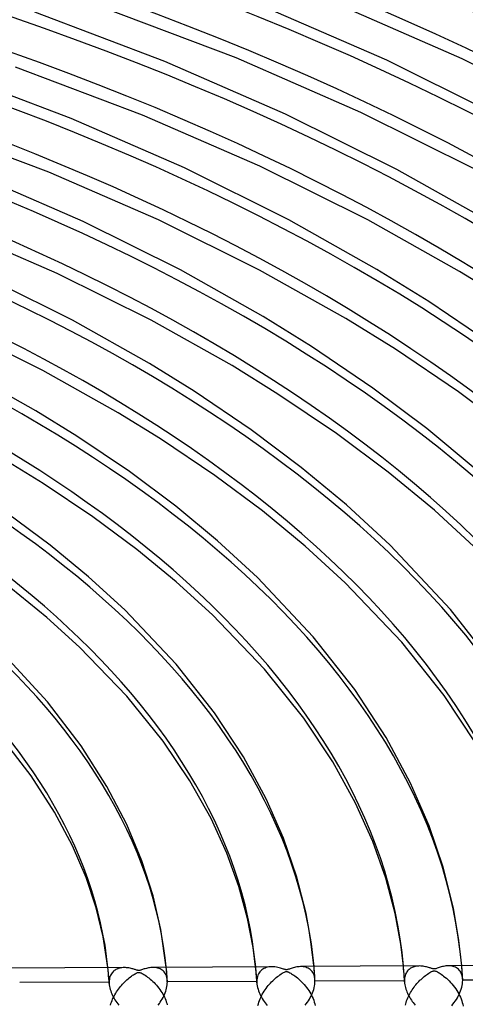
# Model space of a CAD drawing. Header units: millimetres. Extents: x -852 to 852, y -906 to 935.
# Tile 65 of 74: x 233 to 309, y 629 to 798. Entities that reach past the tile are written whole.
import ezdxf

# ---------------------------------------------------------------- set-up
doc = ezdxf.new("R2010")
doc.units = ezdxf.units.MM
doc.layers.add('HIDDEN', color=7, linetype='Continuous')
doc.layers.add('THICK', color=7, linetype='Continuous')

msp = doc.modelspace()

# ---------------------------------------------------------------- linework, layer by layer
at = {"layer": 'HIDDEN'}
for p, q in [((247.96, 635), (247.91, 635.46)), ((249.15, 635.05), (249.01, 634.94)), ((249.3, 635.14), (249.15, 635.05)), ((249.46, 635.22), (249.3, 635.14)), ((249.62, 635.28), (249.46, 635.22)), ((249.79, 635.34), (249.62, 635.28)), ((249.96, 635.39), (249.79, 635.34)), ((250.14, 635.42), (249.96, 635.39)), ((250.33, 635.45), (250.14, 635.42)), ((250.52, 635.47), (250.33, 635.45)), ((250.72, 635.47), (250.52, 635.47)), ((255.89, 635.49), (255.68, 635.5)), ((256.1, 635.47), (255.89, 635.49)), ((256.31, 635.44), (256.1, 635.47)), ((256.51, 635.39), (256.31, 635.44)), ((256.71, 635.33), (256.51, 635.39)), ((256.9, 635.25), (256.71, 635.33)), ((257.08, 635.15), (256.9, 635.25)), ((257.25, 635.03), (257.08, 635.15)), ((257.4, 634.9), (257.25, 635.03)), ((257.97, 635.12), (257.94, 635.51)), ((258.01, 634.74), (257.97, 635.12)), ((273.31, 635.14), (273.27, 635.59)), ((273.35, 634.68), (273.31, 635.14)), ((274.33, 635.07), (274.16, 634.93)), ((274.5, 635.2), (274.33, 635.07)), ((274.69, 635.3), (274.5, 635.2)), ((274.89, 635.39), (274.69, 635.3)), ((275.1, 635.47), (274.89, 635.39)), ((275.32, 635.53), (275.1, 635.47)), ((275.55, 635.57), (275.32, 635.53)), ((275.8, 635.6), (275.55, 635.57)), ((276.05, 635.6), (275.8, 635.6)), ((281.2, 635.63), (280.97, 635.63)), ((281.42, 635.61), (281.2, 635.63)), ((281.64, 635.57), (281.42, 635.61)), ((281.85, 635.52), (281.64, 635.57)), ((282.06, 635.45), (281.85, 635.52)), ((282.26, 635.36), (282.06, 635.45)), ((282.45, 635.26), (282.26, 635.36)), ((282.62, 635.13), (282.45, 635.26)), ((282.79, 634.98), (282.62, 635.13)), ((283.32, 635.26), (283.28, 635.64)), ((283.35, 634.88), (283.32, 635.26)), ((298.65, 635.27), (298.61, 635.72)), ((298.68, 634.82), (298.65, 635.27)), ((299.58, 635.14), (299.45, 635.02)), ((299.71, 635.24), (299.58, 635.14)), ((299.85, 635.34), (299.71, 635.24)), ((299.99, 635.42), (299.85, 635.34)), ((300.14, 635.5), (299.99, 635.42)), ((300.3, 635.56), (300.14, 635.5)), ((300.46, 635.61), (300.3, 635.56)), ((300.64, 635.66), (300.46, 635.61)), ((300.81, 635.69), (300.64, 635.66)), ((301, 635.72), (300.81, 635.69)), ((301.19, 635.73), (301, 635.72)), ((301.38, 635.74), (301.19, 635.73)), ((306.53, 635.76), (306.32, 635.76)), ((306.74, 635.74), (306.53, 635.76)), ((306.95, 635.71), (306.74, 635.74)), ((307.15, 635.66), (306.95, 635.71)), ((307.35, 635.6), (307.15, 635.66)), ((307.54, 635.52), (307.35, 635.6)), ((307.72, 635.42), (307.54, 635.52)), ((307.89, 635.31), (307.72, 635.42)), ((308.04, 635.18), (307.89, 635.31)), ((308.19, 635.03), (308.04, 635.18)), ((308.33, 634.86), (308.19, 635.03)), ((308.65, 635.39), (308.62, 635.77)), ((308.68, 635.01), (308.65, 635.39)), ((248.01, 634.54), (247.96, 635)), ((248.05, 634.08), (248.01, 634.54)), ((248.09, 633.62), (248.05, 634.08)), ((248.12, 633.17), (248.09, 633.62)), ((248.18, 633.43), (248.15, 633.2)), ((248.22, 633.65), (248.18, 633.43)), ((248.27, 633.86), (248.22, 633.65)), ((248.34, 634.06), (248.27, 633.86)), ((248.43, 634.24), (248.34, 634.06)), ((248.52, 634.41), (248.43, 634.24)), ((248.63, 634.56), (248.52, 634.41)), ((248.75, 634.7), (248.63, 634.56)), ((248.88, 634.83), (248.75, 634.7)), ((249.01, 634.94), (248.88, 634.83)), ((257.55, 634.75), (257.4, 634.9)), ((257.68, 634.59), (257.55, 634.75)), ((257.8, 634.4), (257.68, 634.59)), ((257.9, 634.2), (257.8, 634.4)), ((257.98, 633.98), (257.9, 634.2)), ((258.05, 633.74), (257.98, 633.98)), ((258.04, 634.35), (258.01, 634.74)), ((258.07, 633.97), (258.04, 634.35)), ((258.09, 633.49), (258.05, 633.74)), ((258.1, 633.6), (258.07, 633.97)), ((258.12, 633.23), (258.09, 633.49)), ((258.12, 633.23), (258.1, 633.6)), ((273.39, 634.23), (273.35, 634.68)), ((273.42, 633.78), (273.39, 634.23)), ((273.45, 633.33), (273.42, 633.78)), ((273.48, 633.38), (273.47, 633.09)), ((273.52, 633.65), (273.48, 633.38)), ((273.58, 633.91), (273.52, 633.65)), ((273.66, 634.15), (273.58, 633.91)), ((273.76, 634.37), (273.66, 634.15)), ((273.88, 634.58), (273.76, 634.37)), ((274.01, 634.76), (273.88, 634.58)), ((274.16, 634.93), (274.01, 634.76)), ((282.94, 634.81), (282.79, 634.98)), ((283.07, 634.62), (282.94, 634.81)), ((283.19, 634.41), (283.07, 634.62)), ((283.29, 634.17), (283.19, 634.41)), ((283.36, 633.92), (283.29, 634.17)), ((283.37, 634.5), (283.35, 634.88)), ((283.42, 633.64), (283.36, 633.92)), ((283.4, 634.11), (283.37, 634.5)), ((283.42, 633.73), (283.4, 634.11)), ((283.45, 633.35), (283.42, 633.73)), ((283.45, 633.35), (283.42, 633.64)), ((283.45, 633.32), (283.45, 633.35)), ((298.72, 634.37), (298.68, 634.82)), ((298.75, 633.92), (298.72, 634.37)), ((298.78, 633.47), (298.75, 633.92)), ((298.81, 633.02), (298.78, 633.47)), ((298.81, 633.45), (298.8, 633.22)), ((298.83, 633.67), (298.81, 633.45)), ((298.86, 633.87), (298.83, 633.67)), ((298.91, 634.07), (298.86, 633.87)), ((298.97, 634.26), (298.91, 634.07)), ((299.05, 634.43), (298.97, 634.26)), ((299.13, 634.6), (299.05, 634.43)), ((299.23, 634.75), (299.13, 634.6)), ((299.34, 634.89), (299.23, 634.75)), ((299.45, 635.02), (299.34, 634.89)), ((308.45, 634.68), (308.33, 634.86)), ((308.55, 634.47), (308.45, 634.68)), ((308.64, 634.25), (308.55, 634.47)), ((308.7, 634.01), (308.64, 634.25)), ((308.71, 634.62), (308.68, 635.01)), ((308.75, 633.75), (308.7, 634.01)), ((308.73, 634.24), (308.71, 634.62)), ((308.75, 633.86), (308.73, 634.24)), ((308.78, 633.47), (308.75, 633.86)), ((308.77, 633.47), (308.75, 633.75)), ((308.78, 633.44), (308.77, 633.47)), ((308.78, 633.41), (308.78, 633.44)), ((308.78, 633.38), (308.78, 633.41)), ((308.78, 633.34), (308.78, 633.38)), ((324.13, 633.36), (308.78, 633.28)), ((308.78, 633.31), (308.78, 633.34)), ((248.14, 632.96), (232.8, 632.88)), ((248.15, 632.73), (248.12, 633.17)), ((248.15, 633.2), (248.14, 632.96)), ((248.14, 632.96), (248.14, 632.92)), ((248.14, 632.92), (248.14, 632.88)), ((248.14, 632.88), (248.15, 632.84)), ((248.15, 632.84), (248.15, 632.8)), ((248.15, 632.8), (248.15, 632.77)), ((248.15, 632.77), (248.15, 632.73)), ((248.15, 632.73), (248.17, 632.48)), ((248.17, 632.48), (248.21, 632.23)), ((248.21, 632.23), (248.26, 631.98)), ((248.26, 631.98), (248.33, 631.72)), ((248.33, 631.72), (248.41, 631.46)), ((257.84, 631.4), (257.92, 631.67)), ((257.92, 631.67), (257.99, 631.94)), ((257.99, 631.94), (258.05, 632.22)), ((258.05, 632.22), (258.09, 632.49)), ((258.09, 632.49), (258.12, 632.75)), ((258.12, 633.19), (258.12, 633.23)), ((258.12, 633.16), (258.12, 633.19)), ((258.12, 633.12), (258.12, 633.16)), ((258.12, 633.08), (258.12, 633.12)), ((258.12, 633.05), (258.12, 633.08)), ((258.13, 633.01), (258.12, 633.05)), ((258.12, 632.75), (258.13, 633.01)), ((273.47, 633.09), (258.13, 633.01)), ((273.48, 632.87), (273.45, 633.33)), ((273.47, 633.09), (273.47, 633.05)), ((273.47, 633.05), (273.47, 633.02)), ((273.47, 633.02), (273.47, 632.98)), ((273.47, 632.98), (273.47, 632.95)), ((273.47, 632.95), (273.48, 632.91)), ((273.48, 632.91), (273.48, 632.87)), ((273.48, 632.87), (273.5, 632.6)), ((273.5, 632.6), (273.54, 632.33)), ((273.54, 632.33), (273.6, 632.05)), ((273.6, 632.05), (273.68, 631.77)), ((273.68, 631.77), (273.77, 631.5)), ((283.14, 631.44), (283.23, 631.73)), ((283.23, 631.73), (283.31, 632.02)), ((283.31, 632.02), (283.37, 632.31)), ((283.37, 632.31), (283.42, 632.59)), ((283.42, 632.59), (283.44, 632.87)), ((283.44, 632.87), (283.45, 633.14)), ((283.45, 633.28), (283.45, 633.32)), ((283.45, 633.25), (283.45, 633.28)), ((283.45, 633.21), (283.45, 633.25)), ((298.8, 633.22), (283.45, 633.14)), ((283.45, 633.18), (283.45, 633.21)), ((283.45, 633.14), (283.45, 633.18)), ((298.8, 633.22), (298.8, 633.19)), ((298.8, 633.19), (298.8, 633.15)), ((298.8, 633.15), (298.8, 633.12)), ((298.8, 633.12), (298.8, 633.09)), ((298.8, 633.09), (298.8, 633.05)), ((298.8, 633.05), (298.81, 633.02)), ((298.81, 633.02), (298.83, 632.78)), ((298.83, 632.78), (298.86, 632.53)), ((298.86, 632.53), (298.91, 632.29)), ((298.91, 632.29), (298.97, 632.04)), ((298.97, 632.04), (299.04, 631.79)), ((299.04, 631.79), (299.13, 631.54)), ((308.43, 631.48), (308.53, 631.78)), ((308.53, 631.78), (308.62, 632.09)), ((308.62, 632.09), (308.69, 632.39)), ((308.69, 632.39), (308.74, 632.69)), ((308.74, 632.69), (308.77, 632.99)), ((308.77, 632.99), (308.78, 633.28)), ((308.78, 633.28), (308.78, 633.31)), ((248.41, 631.46), (248.5, 631.2)), ((248.5, 631.2), (248.61, 630.94)), ((248.61, 630.94), (248.72, 630.69)), ((248.72, 630.69), (248.85, 630.43)), ((248.85, 630.43), (248.99, 630.18)), ((248.99, 630.18), (249.13, 629.94)), ((257.09, 629.8), (257.24, 630.06)), ((257.24, 630.06), (257.38, 630.32)), ((257.38, 630.32), (257.51, 630.59)), ((257.51, 630.59), (257.63, 630.86)), ((257.63, 630.86), (257.74, 631.12)), ((257.74, 631.12), (257.84, 631.4)), ((273.77, 631.5), (273.87, 631.22)), ((273.87, 631.22), (273.99, 630.95)), ((273.99, 630.95), (274.12, 630.68)), ((274.12, 630.68), (274.26, 630.42)), ((274.26, 630.42), (274.41, 630.16)), ((274.41, 630.16), (274.56, 629.9)), ((282.32, 629.78), (282.48, 630.05)), ((282.48, 630.05), (282.63, 630.32)), ((282.63, 630.32), (282.78, 630.59)), ((282.78, 630.59), (282.91, 630.87)), ((282.91, 630.87), (283.03, 631.16)), ((283.03, 631.16), (283.14, 631.44)), ((299.13, 631.54), (299.22, 631.3)), ((299.22, 631.3), (299.33, 631.05)), ((299.33, 631.05), (299.45, 630.81)), ((299.45, 630.81), (299.57, 630.57)), ((299.57, 630.57), (299.7, 630.34)), ((299.7, 630.34), (299.84, 630.11)), ((299.84, 630.11), (299.99, 629.89)), ((307.52, 629.73), (307.7, 630.01)), ((307.7, 630.01), (307.87, 630.3)), ((307.87, 630.3), (308.03, 630.58)), ((308.03, 630.58), (308.18, 630.88)), ((308.18, 630.88), (308.31, 631.17)), ((308.31, 631.17), (308.43, 631.48)), ((249.13, 629.94), (249.28, 629.7)), ((249.28, 629.7), (249.44, 629.46)), ((249.44, 629.46), (249.61, 629.23)), ((249.61, 629.23), (249.78, 629.01)), ((256.56, 629.03), (256.75, 629.28)), ((256.75, 629.28), (256.92, 629.54)), ((256.92, 629.54), (257.09, 629.8)), ((274.56, 629.9), (274.73, 629.65)), ((274.73, 629.65), (274.9, 629.41)), ((274.9, 629.41), (275.07, 629.18)), ((275.07, 629.18), (275.26, 628.95)), ((281.77, 629), (281.96, 629.26)), ((281.96, 629.26), (282.14, 629.52)), ((282.14, 629.52), (282.32, 629.78)), ((299.99, 629.89), (300.14, 629.67)), ((300.14, 629.67), (300.29, 629.45)), ((300.29, 629.45), (300.45, 629.25)), ((300.45, 629.25), (300.62, 629.04)), ((306.91, 628.91), (307.12, 629.17)), ((307.12, 629.17), (307.33, 629.45)), ((307.33, 629.45), (307.52, 629.73))]:
    msp.add_line(p, q, dxfattribs=at)
for centre, major_axis, start_param, end_param in [((0, 629.17), (-556.5, 0), -3.141592, -0.523599), ((0, 629.17), (-506.5, 0), -3.141592, -0.523599), ((0, 629.16), (486.17, 0), 0.020757, 1.036913), ((0, 629.16), (460.84, 0), 0.021322, 1.036348), ((0, 629.16), (435.51, 0), 0.021953, 1.035717), ((0, 629.16), (410.19, 0), 0.022662, 1.035008), ((0, 629.16), (384.87, 0), 0.023464, 1.034206), ((0, 629.16), (359.54, 0), 0.024379, 1.03329), ((0, 629.16), (334.21, 0), 0.025433, 1.032237), ((0, 629.16), (308.89, 0), 0.02666, 1.03101), ((0, 629.16), (283.56, 0), 0.028106, 1.029564), ((0, 629.16), (258.24, 0), 0.029835, 1.027835), ((0, 629.16), (-248.26, 0), -3.110979, -3.090831), ((0, 629.16), (-273.58, 0), -3.112844, -3.094562), ((0, 629.16), (-298.91, 0), -3.114392, -3.097661)]:
    msp.add_ellipse(centre, major_axis=major_axis, ratio=0.5, start_param=start_param, end_param=end_param, dxfattribs=at)
at = {"layer": 'THICK'}
for p, q in [((295.75, 791.1), (273.75, 800.69)), ((308.7, 791.37), (285.95, 801.28)), ((257.7, 790.9), (235.4, 799.36)), ((269.9, 791.49), (246.74, 800.27)), ((278.4, 781.88), (257.7, 790.9)), ((291.34, 782.15), (269.9, 791.49)), ((316.05, 780.99), (295.75, 791.1)), ((329.64, 780.94), (308.7, 791.37)), ((241.65, 781.1), (220.76, 789.03)), ((253.84, 781.69), (232.1, 789.94)), ((311.08, 772.33), (291.34, 782.15)), ((261.05, 772.65), (241.65, 781.1)), ((273.98, 772.93), (253.84, 781.69)), ((297.5, 772.37), (278.4, 781.88)), ((237.78, 771.9), (217.45, 779.61)), ((256.61, 763.71), (237.78, 771.9)), ((278.94, 763.75), (261.05, 772.65)), ((292.5, 763.72), (273.98, 772.93)), ((313.59, 763.3), (297.5, 772.37)), ((243.7, 763.43), (225.61, 771.31)), ((260.39, 755.13), (243.7, 763.43)), ((273.93, 755.11), (256.61, 763.71)), ((294.08, 755.22), (278.94, 763.75)), ((308.26, 754.86), (292.5, 763.72)), ((239.24, 754.5), (221.71, 762.11)), ((274.58, 747.14), (260.39, 755.13)), ((288.74, 746.79), (273.93, 755.11)), ((302.96, 749.7), (294.08, 755.22)), ((241.83, 746.52), (226.34, 754.21)), ((255.35, 746.51), (239.24, 754.5)), ((317.37, 749.2), (308.26, 754.86)), ((314.25, 742.04), (302.96, 749.7)), ((255.07, 739.07), (241.83, 746.52)), ((269.22, 738.72), (255.35, 746.51)), ((282.84, 742.01), (274.58, 747.14)), ((297.24, 741.52), (288.74, 746.79)), ((236.76, 737.91), (221.86, 745.29)), ((293.37, 734.87), (282.84, 742.01)), ((308.06, 734.2), (297.24, 741.52)), ((262.72, 734.32), (255.07, 739.07)), ((277.1, 733.84), (269.22, 738.72)), ((235.57, 730.99), (223.27, 737.9)), ((249.69, 730.65), (236.76, 737.91)), ((302.63, 727.92), (293.37, 734.87)), ((272.5, 727.7), (262.72, 734.32)), ((287.16, 727.05), (277.1, 733.84)), ((317.56, 727.08), (308.06, 734.2)), ((242.6, 726.63), (235.57, 730.99)), ((256.96, 726.16), (249.69, 730.65)), ((310.94, 721.03), (302.63, 727.92)), ((251.61, 720.54), (242.6, 726.63)), ((281.1, 721.25), (272.5, 727.7)), ((296.01, 720.43), (287.16, 727.05)), ((266.25, 719.9), (256.96, 726.16)), ((236.81, 718.49), (230.16, 722.59)), ((288.83, 714.85), (281.1, 721.25)), ((259.56, 714.59), (251.61, 720.54)), ((274.44, 713.79), (266.25, 719.9)), ((303.93, 713.9), (296.01, 720.43)), ((245.32, 712.76), (236.81, 718.49)), ((266.71, 708.68), (259.56, 714.59)), ((296.33, 707.92), (288.83, 714.85)), ((238.02, 707.93), (230.72, 713.38)), ((252.87, 707.16), (245.32, 712.76)), ((281.79, 707.75), (274.44, 713.79)), ((311.42, 707.02), (303.93, 713.9)), ((244.59, 702.51), (238.02, 707.93)), ((273.57, 702.37), (266.71, 708.68)), ((288.64, 701.49), (281.79, 707.75)), ((306.69, 696.9), (296.33, 707.92)), ((259.63, 701.61), (252.87, 707.16)), ((250.81, 696.82), (244.59, 702.51)), ((265.85, 695.96), (259.63, 701.61)), ((283.16, 692.21), (273.57, 702.37)), ((298.35, 691.29), (288.64, 701.49)), ((237.46, 695.49), (231.27, 700.54)), ((259.62, 687.52), (250.81, 696.82)), ((274.77, 686.65), (265.85, 695.96)), ((314.31, 687.13), (306.69, 696.9)), ((243.06, 690.42), (237.46, 695.49)), ((290.27, 683.15), (283.16, 692.21)), ((305.6, 682.16), (298.35, 691.29)), ((237.59, 681.06), (229.62, 689.71)), ((251.16, 682.05), (243.06, 690.42)), ((266.21, 679.17), (259.62, 687.52)), ((281.51, 678.23), (274.77, 686.65)), ((295.64, 674.91), (290.27, 683.15)), ((243.35, 673.52), (237.59, 681.06)), ((257.4, 674.32), (251.16, 682.05)), ((310.99, 674.01), (305.6, 682.16)), ((271.19, 671.61), (266.21, 679.17)), ((286.5, 670.75), (281.51, 678.23)), ((234.77, 668.37), (229.44, 675.25)), ((262, 667.51), (257.4, 674.32)), ((299.84, 667.11), (295.64, 674.91)), ((247.77, 666.53), (243.35, 673.52)), ((275.09, 664.43), (271.19, 671.61)), ((290.42, 663.67), (286.5, 670.75)), ((238.78, 662.14), (234.77, 668.37)), ((265.62, 661.05), (262, 667.51)), ((251.17, 660), (247.77, 666.53)), ((303.04, 659.76), (299.84, 667.11)), ((278.06, 657.67), (275.09, 664.43)), ((241.86, 656.34), (238.78, 662.14)), ((293.36, 657.12), (290.42, 663.67)), ((268.34, 655.09), (265.62, 661.05)), ((253.77, 653.75), (251.17, 660)), ((305.45, 652.7), (303.04, 659.76)), ((280.3, 651.17), (278.06, 657.67)), ((295.58, 650.83), (293.36, 657.12)), ((244.18, 650.9), (241.86, 656.34)), ((255.68, 647.79), (253.77, 653.75)), ((270.41, 649.36), (268.34, 655.09)), ((307.19, 645.66), (305.45, 652.7)), ((245.9, 645.73), (244.18, 650.9)), ((281.93, 644.72), (280.3, 651.17)), ((297.19, 644.75), (295.58, 650.83)), ((271.9, 643.88), (270.41, 649.36)), ((257.03, 642.01), (255.68, 647.79)), ((247.1, 640.76), (245.9, 645.73)), ((308.14, 640.14), (307.19, 645.66)), ((272.85, 638.9), (271.9, 643.88)), ((282.84, 639.55), (281.93, 644.72)), ((298.16, 639.49), (297.19, 644.75)), ((257.94, 635.51), (257.03, 642.01)), ((247.91, 635.46), (247.1, 640.76)), ((308.62, 635.77), (308.14, 640.14)), ((273.27, 635.59), (272.85, 638.9)), ((283.28, 635.64), (282.84, 639.55)), ((298.61, 635.72), (298.16, 639.49)), ((250.72, 635.47), (230.35, 635.37)), ((250.92, 635.47), (250.72, 635.47)), ((251.12, 635.45), (250.92, 635.47)), ((251.32, 635.43), (251.12, 635.45)), ((251.52, 635.4), (251.32, 635.43)), ((251.72, 635.36), (251.52, 635.4)), ((251.9, 635.32), (251.72, 635.36)), ((252.07, 635.28), (251.9, 635.32)), ((252.23, 635.24), (252.07, 635.28)), ((252.38, 635.19), (252.23, 635.24)), ((252.51, 635.15), (252.38, 635.19)), ((252.63, 635.11), (252.51, 635.15)), ((252.74, 635.07), (252.63, 635.11)), ((252.84, 635.04), (252.74, 635.07)), ((252.92, 635.02), (252.84, 635.04)), ((253.6, 635.04), (253.5, 635.01)), ((253.71, 635.08), (253.6, 635.04)), ((253.85, 635.12), (253.71, 635.08)), ((254, 635.18), (253.85, 635.12)), ((254.16, 635.23), (254, 635.18)), ((254.34, 635.28), (254.16, 635.23)), ((254.52, 635.33), (254.34, 635.28)), ((254.7, 635.38), (254.52, 635.33)), ((254.89, 635.42), (254.7, 635.38)), ((255.08, 635.45), (254.89, 635.42)), ((255.28, 635.47), (255.08, 635.45)), ((255.48, 635.49), (255.28, 635.47)), ((255.68, 635.5), (255.48, 635.49)), ((276.04, 635.6), (255.68, 635.5)), ((276.3, 635.6), (276.05, 635.6)), ((276.57, 635.57), (276.3, 635.6)), ((276.83, 635.54), (276.57, 635.57)), ((277.08, 635.49), (276.83, 635.54)), ((277.31, 635.43), (277.08, 635.49)), ((277.53, 635.38), (277.31, 635.43)), ((277.72, 635.32), (277.53, 635.38)), ((277.89, 635.26), (277.72, 635.32)), ((278.04, 635.21), (277.89, 635.26)), ((278.17, 635.17), (278.04, 635.21)), ((278.28, 635.14), (278.17, 635.17)), ((278.37, 635.12), (278.28, 635.14)), ((278.46, 635.1), (278.37, 635.12)), ((278.54, 635.1), (278.46, 635.1)), ((278.62, 635.1), (278.54, 635.1)), ((278.71, 635.11), (278.62, 635.1)), ((278.81, 635.14), (278.71, 635.11)), ((278.92, 635.17), (278.81, 635.14)), ((279.05, 635.22), (278.92, 635.17)), ((279.2, 635.27), (279.05, 635.22)), ((279.36, 635.32), (279.2, 635.27)), ((279.54, 635.38), (279.36, 635.32)), ((279.73, 635.44), (279.54, 635.38)), ((279.93, 635.49), (279.73, 635.44)), ((280.13, 635.53), (279.93, 635.49)), ((280.34, 635.57), (280.13, 635.53)), ((280.55, 635.6), (280.34, 635.57)), ((280.76, 635.62), (280.55, 635.6)), ((280.97, 635.63), (280.76, 635.62)), ((301.37, 635.74), (281, 635.63)), ((301.59, 635.73), (301.38, 635.74)), ((301.79, 635.72), (301.59, 635.73)), ((302, 635.69), (301.79, 635.72)), ((302.2, 635.66), (302, 635.69)), ((302.4, 635.62), (302.2, 635.66)), ((302.58, 635.58), (302.4, 635.62)), ((302.76, 635.54), (302.58, 635.58)), ((302.92, 635.49), (302.76, 635.54)), ((303.07, 635.44), (302.92, 635.49)), ((303.2, 635.4), (303.07, 635.44)), ((303.32, 635.36), (303.2, 635.4)), ((303.43, 635.33), (303.32, 635.36)), ((303.54, 635.29), (303.43, 635.33)), ((303.64, 635.26), (303.54, 635.29)), ((303.73, 635.24), (303.64, 635.26)), ((303.82, 635.23), (303.73, 635.24)), ((303.9, 635.23), (303.82, 635.23)), ((303.98, 635.24), (303.9, 635.23)), ((304.08, 635.26), (303.98, 635.24)), ((304.18, 635.28), (304.08, 635.26)), ((304.3, 635.32), (304.18, 635.28)), ((304.43, 635.37), (304.3, 635.32)), ((304.58, 635.42), (304.43, 635.37)), ((304.74, 635.47), (304.58, 635.42)), ((304.92, 635.53), (304.74, 635.47)), ((305.11, 635.58), (304.92, 635.53)), ((305.31, 635.63), (305.11, 635.58)), ((305.51, 635.68), (305.31, 635.63)), ((305.71, 635.71), (305.51, 635.68)), ((305.91, 635.74), (305.71, 635.71)), ((306.12, 635.76), (305.91, 635.74)), ((306.32, 635.76), (306.12, 635.76)), ((326.69, 635.87), (306.33, 635.76)), ((251.01, 633.2), (251.2, 633.38)), ((251.2, 633.38), (251.4, 633.55)), ((251.4, 633.55), (251.6, 633.72)), ((251.6, 633.72), (251.8, 633.88)), ((251.8, 633.88), (251.99, 634.02)), ((251.99, 634.02), (252.17, 634.14)), ((252.17, 634.14), (252.34, 634.25)), ((252.34, 634.25), (252.49, 634.34)), ((252.49, 634.34), (252.62, 634.42)), ((252.62, 634.42), (252.75, 634.49)), ((252.75, 634.49), (252.88, 634.55)), ((252.88, 634.55), (253, 634.6)), ((253, 635), (252.92, 635.02)), ((253.07, 634.98), (253, 635)), ((253, 634.6), (253.11, 634.63)), ((253.13, 634.97), (253.07, 634.98)), ((253.11, 634.63), (253.2, 634.65)), ((253.19, 634.97), (253.13, 634.97)), ((253.24, 634.96), (253.19, 634.97)), ((253.2, 634.65), (253.3, 634.65)), ((253.3, 634.97), (253.24, 634.96)), ((253.36, 634.98), (253.3, 634.97)), ((253.3, 634.65), (253.4, 634.63)), ((253.43, 634.99), (253.36, 634.98)), ((253.4, 634.63), (253.52, 634.59)), ((253.5, 635.01), (253.43, 634.99)), ((253.52, 634.59), (253.65, 634.54)), ((253.65, 634.54), (253.78, 634.47)), ((253.78, 634.47), (253.94, 634.39)), ((253.94, 634.39), (254.11, 634.28)), ((254.11, 634.28), (254.31, 634.16)), ((254.31, 634.16), (254.52, 634.01)), ((254.52, 634.01), (254.74, 633.85)), ((254.74, 633.85), (254.97, 633.68)), ((254.97, 633.68), (255.19, 633.49)), ((255.19, 633.49), (255.41, 633.3)), ((276.19, 633.2), (276.39, 633.39)), ((276.39, 633.39), (276.6, 633.58)), ((276.6, 633.58), (276.8, 633.75)), ((276.8, 633.75), (277.01, 633.92)), ((277.01, 633.92), (277.22, 634.08)), ((277.22, 634.08), (277.43, 634.23)), ((277.43, 634.23), (277.64, 634.37)), ((277.64, 634.37), (277.84, 634.49)), ((277.84, 634.49), (278.03, 634.6)), ((278.03, 634.6), (278.2, 634.68)), ((278.2, 634.68), (278.34, 634.74)), ((278.34, 634.74), (278.45, 634.77)), ((278.45, 634.77), (278.55, 634.78)), ((278.55, 634.78), (278.65, 634.77)), ((278.65, 634.77), (278.76, 634.75)), ((278.76, 634.75), (278.87, 634.71)), ((278.87, 634.71), (278.99, 634.66)), ((278.99, 634.66), (279.13, 634.59)), ((279.13, 634.59), (279.28, 634.51)), ((279.28, 634.51), (279.44, 634.41)), ((279.44, 634.41), (279.61, 634.3)), ((279.61, 634.3), (279.8, 634.17)), ((279.8, 634.17), (280, 634.03)), ((280, 634.03), (280.22, 633.87)), ((280.22, 633.87), (280.44, 633.69)), ((280.44, 633.69), (280.67, 633.49)), ((280.67, 633.49), (280.91, 633.27)), ((301.46, 633.28), (301.64, 633.45)), ((301.64, 633.45), (301.82, 633.62)), ((301.82, 633.62), (302.01, 633.78)), ((302.01, 633.78), (302.19, 633.94)), ((302.19, 633.94), (302.38, 634.09)), ((302.38, 634.09), (302.57, 634.23)), ((302.57, 634.23), (302.76, 634.36)), ((302.76, 634.36), (302.95, 634.49)), ((302.95, 634.49), (303.14, 634.61)), ((303.14, 634.61), (303.31, 634.71)), ((303.31, 634.71), (303.46, 634.79)), ((303.46, 634.79), (303.59, 634.85)), ((303.59, 634.85), (303.7, 634.88)), ((303.7, 634.88), (303.79, 634.9)), ((303.79, 634.9), (303.87, 634.91)), ((303.87, 634.91), (303.95, 634.91)), ((303.95, 634.91), (304.03, 634.9)), ((304.03, 634.9), (304.13, 634.87)), ((304.13, 634.87), (304.24, 634.83)), ((304.24, 634.83), (304.36, 634.77)), ((304.36, 634.77), (304.49, 634.71)), ((304.49, 634.71), (304.62, 634.63)), ((304.62, 634.63), (304.77, 634.54)), ((304.77, 634.54), (304.93, 634.44)), ((304.93, 634.44), (305.12, 634.32)), ((305.12, 634.32), (305.31, 634.17)), ((305.31, 634.17), (305.52, 634.02)), ((305.52, 634.02), (305.74, 633.84)), ((305.74, 633.84), (305.98, 633.64)), ((305.98, 633.64), (306.21, 633.42)), ((306.21, 633.42), (306.46, 633.18)), ((249.56, 631.53), (249.73, 631.76)), ((249.73, 631.76), (249.9, 631.98)), ((249.9, 631.98), (250.07, 632.2)), ((250.07, 632.2), (250.25, 632.41)), ((250.25, 632.41), (250.43, 632.62)), ((250.43, 632.62), (250.62, 632.82)), ((250.62, 632.82), (250.81, 633.01)), ((250.81, 633.01), (251.01, 633.2)), ((255.41, 633.3), (255.63, 633.1)), ((255.63, 633.1), (255.84, 632.89)), ((255.84, 632.89), (256.05, 632.67)), ((256.05, 632.67), (256.25, 632.44)), ((256.25, 632.44), (256.45, 632.21)), ((256.45, 632.21), (256.65, 631.96)), ((256.65, 631.96), (256.83, 631.71)), ((256.83, 631.71), (257.01, 631.45)), ((274.72, 631.42), (274.89, 631.66)), ((274.89, 631.66), (275.06, 631.9)), ((275.06, 631.9), (275.24, 632.14)), ((275.24, 632.14), (275.42, 632.37)), ((275.42, 632.37), (275.61, 632.59)), ((275.61, 632.59), (275.8, 632.8)), ((275.8, 632.8), (275.99, 633)), ((275.99, 633), (276.19, 633.2)), ((280.91, 633.27), (281.15, 633.04)), ((281.15, 633.04), (281.38, 632.8)), ((281.38, 632.8), (281.6, 632.55)), ((281.6, 632.55), (281.81, 632.3)), ((281.81, 632.3), (282.01, 632.05)), ((282.01, 632.05), (282.2, 631.79)), ((282.2, 631.79), (282.38, 631.52)), ((299.99, 631.45), (300.13, 631.67)), ((300.13, 631.67), (300.28, 631.89)), ((300.28, 631.89), (300.44, 632.11)), ((300.44, 632.11), (300.6, 632.32)), ((300.6, 632.32), (300.77, 632.52)), ((300.77, 632.52), (300.93, 632.72)), ((300.93, 632.72), (301.11, 632.91)), ((301.11, 632.91), (301.28, 633.1)), ((301.28, 633.1), (301.46, 633.28)), ((306.46, 633.18), (306.7, 632.93)), ((306.7, 632.93), (306.94, 632.67)), ((306.94, 632.67), (307.16, 632.4)), ((307.16, 632.4), (307.38, 632.12)), ((307.38, 632.12), (307.58, 631.84)), ((307.58, 631.84), (307.77, 631.56)), ((248.63, 629.8), (248.74, 630.06)), ((248.74, 630.06), (248.85, 630.31)), ((248.85, 630.31), (248.98, 630.56)), ((248.98, 630.56), (249.11, 630.81)), ((249.11, 630.81), (249.26, 631.06)), ((249.26, 631.06), (249.41, 631.3)), ((249.41, 631.3), (249.56, 631.53)), ((257.01, 631.45), (257.18, 631.2)), ((257.18, 631.2), (257.33, 630.94)), ((257.33, 630.94), (257.48, 630.68)), ((257.48, 630.68), (257.61, 630.41)), ((257.61, 630.41), (257.73, 630.15)), ((257.73, 630.15), (257.84, 629.88)), ((273.91, 629.81), (274.02, 630.09)), ((274.02, 630.09), (274.14, 630.36)), ((274.14, 630.36), (274.27, 630.63)), ((274.27, 630.63), (274.41, 630.9)), ((274.41, 630.9), (274.57, 631.16)), ((274.57, 631.16), (274.72, 631.42)), ((282.38, 631.52), (282.55, 631.26)), ((282.55, 631.26), (282.71, 630.99)), ((282.71, 630.99), (282.85, 630.71)), ((282.85, 630.71), (282.99, 630.43)), ((282.99, 630.43), (283.12, 630.14)), ((283.12, 630.14), (283.23, 629.85)), ((299.17, 629.75), (299.26, 630)), ((299.26, 630), (299.36, 630.25)), ((299.36, 630.25), (299.47, 630.5)), ((299.47, 630.5), (299.59, 630.74)), ((299.59, 630.74), (299.71, 630.98)), ((299.71, 630.98), (299.85, 631.22)), ((299.85, 631.22), (299.99, 631.45)), ((307.77, 631.56), (307.94, 631.27)), ((307.94, 631.27), (308.11, 630.99)), ((308.11, 630.99), (308.26, 630.69)), ((308.26, 630.69), (308.39, 630.39)), ((308.39, 630.39), (308.52, 630.09)), ((308.52, 630.09), (308.63, 629.78)), ((248.38, 629.02), (248.45, 629.28)), ((248.45, 629.28), (248.54, 629.54)), ((248.54, 629.54), (248.63, 629.8)), ((257.84, 629.88), (257.94, 629.62)), ((257.94, 629.62), (258.02, 629.34)), ((258.02, 629.34), (258.1, 629.07)), ((273.67, 628.97), (273.74, 629.25)), ((273.74, 629.25), (273.82, 629.53)), ((273.82, 629.53), (273.91, 629.81)), ((283.23, 629.85), (283.33, 629.56)), ((283.33, 629.56), (283.41, 629.27)), ((283.41, 629.27), (283.47, 628.98)), ((298.98, 629), (299.03, 629.25)), ((299.03, 629.25), (299.1, 629.5)), ((299.1, 629.5), (299.17, 629.75)), ((308.63, 629.78), (308.72, 629.47)), ((308.72, 629.47), (308.79, 629.17)), ((308.79, 629.17), (308.84, 628.86))]:
    msp.add_line(p, q, dxfattribs=at)
for centre, major_axis, start_param, end_param in [((0, 633.5), (556.5, 0), 0, 2.617994), ((0, 633.5), (-501.5, 0), -3.141592, -0.523599), ((0, 629.16), (-476.19, 0), -3.11012, -2.104895), ((0, 629.16), (-450.86, 0), -3.10894, -2.105485), ((0, 629.16), (-425.54, 0), -3.10762, -2.106145), ((0, 629.16), (-400.21, 0), -3.106132, -2.106889), ((0, 629.16), (-374.88, 0), -3.104444, -2.107733), ((0, 629.16), (-349.56, 0), -3.102511, -2.108699), ((0, 629.16), (-324.24, 0), -3.100275, -2.109817), ((0, 629.16), (-298.91, 0), -3.097661, -2.111123), ((0, 629.16), (-273.58, 0), -3.094562, -2.112672), ((0, 629.16), (-248.26, 0), -3.090831, -2.114537), ((0, 633.5), (556.5, 0), -3.141592, -0.523599), ((0, 633.5), (-501.5, 0), 0, 2.617994)]:
    msp.add_ellipse(centre, major_axis=major_axis, ratio=0.5, start_param=start_param, end_param=end_param, dxfattribs=at)

doc.saveas('drawing.dxf')
